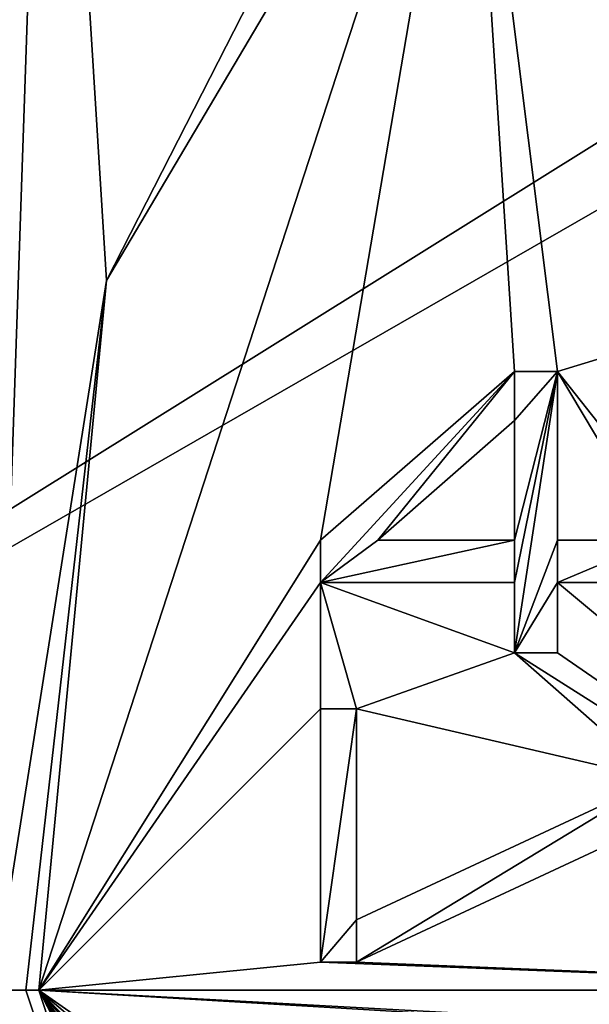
# Model space of a CAD drawing. Header units: millimetres. Extents: x -27.5 to 27.5, y -27.1 to 27.1.
# Tile 114 of 256: x -20.2 to -15.1, y -0.1 to 8.6. Entities that reach past the tile are written whole.
import ezdxf

# ---------------------------------------------------------------- set-up
doc = ezdxf.new("R2010")
doc.units = ezdxf.units.MM
doc.header["$LTSCALE"] = 101.851852
for name, color, linetype in [('100', 7, 'CONTINUOUS'), ('10029', 7, 'CONTINUOUS'), ('10032', 7, 'CONTINUOUS'), ('101', 7, 'CONTINUOUS'), ('102', 7, 'CONTINUOUS'), ('103', 7, 'CONTINUOUS'), ('104', 7, 'CONTINUOUS'), ('105', 7, 'CONTINUOUS'), ('106', 7, 'CONTINUOUS'), ('107', 7, 'CONTINUOUS'), ('108', 7, 'CONTINUOUS'), ('109', 7, 'CONTINUOUS'), ('111', 7, 'CONTINUOUS'), ('69', 7, 'CONTINUOUS'), ('70', 7, 'CONTINUOUS'), ('71', 7, 'CONTINUOUS'), ('74', 7, 'CONTINUOUS'), ('76', 7, 'CONTINUOUS'), ('82', 7, 'CONTINUOUS'), ('83', 7, 'CONTINUOUS'), ('84', 7, 'CONTINUOUS'), ('85', 7, 'CONTINUOUS'), ('90', 7, 'CONTINUOUS'), ('91', 7, 'CONTINUOUS'), ('92', 7, 'CONTINUOUS'), ('93', 7, 'CONTINUOUS'), ('94', 7, 'CONTINUOUS'), ('96', 7, 'CONTINUOUS'), ('97', 7, 'CONTINUOUS'), ('98', 7, 'CONTINUOUS'), ('99', 7, 'CONTINUOUS')]:
    doc.layers.add(name, color=color, linetype=linetype)

msp = doc.modelspace()

# ---------------------------------------------------------------- linework, layer by layer
at = {"layer": '100', "linetype": 'CONTINUOUS'}
for points in [[(-15.7766, 3.625, -42), (-17.5, 3.625, -42), (-15.7766, 3.625, -41), (-15.7766, 3.625, -42)], [(-17.5, 3.625, -42), (-17.5, 3.625, -41), (-15.7766, 3.625, -41), (-17.5, 3.625, -42)]]:
    msp.add_3dface(points, dxfattribs=at)
at = {"layer": '10029', "linetype": 'CONTINUOUS'}
msp.add_3dface([(-16.9894, 4, -42), (-15.7766, 5.0625, -42), (-15.7766, 4, -42), (-16.9894, 4, -42)], dxfattribs=at)
at = {"layer": '10032', "linetype": 'CONTINUOUS'}
for points in [[(-17.5, 0.25, -41), (-17.5, 2.5, -41), (-17.1809, 2.5, -41), (-17.5, 0.25, -41)], [(-17.5, 0.25, -41), (-17.1809, 2.5, -41), (-17.1809, 0.625, -41), (-17.5, 0.25, -41)], [(-17.1809, 0.25, -41), (-17.1809, 0.625, -41), (-14.5, 1.875, -41), (-17.1809, 0.25, -41)], [(-17.1809, 0.25, -41), (-14.5, 1.875, -41), (-14.5, 1.5, -41), (-17.1809, 0.25, -41)], [(-17.1809, 0.25, -41), (-17.5, 0.25, -41), (-17.1809, 0.625, -41), (-17.1809, 0.25, -41)]]:
    msp.add_3dface(points, dxfattribs=at)
at = {"layer": '101', "linetype": 'CONTINUOUS'}
for points in [[(-17.5, 3.625, -42), (-17.5, 4, -42), (-17.5, 4, -41), (-17.5, 3.625, -42)], [(-17.5, 3.625, -42), (-17.5, 4, -41), (-17.5, 3.625, -41), (-17.5, 3.625, -42)]]:
    msp.add_3dface(points, dxfattribs=at)
at = {"layer": '102', "linetype": 'CONTINUOUS'}
for points in [[(-16.9894, 4, -41), (-15.7766, 5.0625, -41), (-16.9894, 4, -42), (-16.9894, 4, -41)], [(-15.7766, 5.0625, -41), (-15.7766, 5.0625, -42), (-16.9894, 4, -42), (-15.7766, 5.0625, -41)]]:
    msp.add_3dface(points, dxfattribs=at)
at = {"layer": '103', "linetype": 'CONTINUOUS'}
for points in [[(-15.7766, 4, -41), (-16.9894, 4, -41), (-15.7766, 4, -42), (-15.7766, 4, -41)], [(-16.9894, 4, -41), (-16.9894, 4, -42), (-15.7766, 4, -42), (-16.9894, 4, -41)]]:
    msp.add_3dface(points, dxfattribs=at)
at = {"layer": '104', "linetype": 'CONTINUOUS'}
for points in [[(-15.7766, 5.0625, -41), (-15.7766, 4, -41), (-15.7766, 5.0625, -42), (-15.7766, 5.0625, -41)], [(-15.7766, 5.0625, -42), (-15.7766, 4, -41), (-15.7766, 4, -42), (-15.7766, 5.0625, -42)]]:
    msp.add_3dface(points, dxfattribs=at)
at = {"layer": '105', "linetype": 'CONTINUOUS'}
for points in [[(-17.1809, 0.25, -42), (-17.5, 0.25, -42), (-17.5, 0.25, -41), (-17.1809, 0.25, -42)], [(-17.1809, 0.25, -41), (-17.1809, 0.25, -42), (-17.5, 0.25, -41), (-17.1809, 0.25, -41)]]:
    msp.add_3dface(points, dxfattribs=at)
at = {"layer": '106', "linetype": 'CONTINUOUS'}
for points in [[(-17.5, 0.25, -42), (-17.5, 2.5, -42), (-17.5, 0.25, -41), (-17.5, 0.25, -42)], [(-17.5, 0.25, -41), (-17.5, 2.5, -42), (-17.5, 2.5, -41), (-17.5, 0.25, -41)]]:
    msp.add_3dface(points, dxfattribs=at)
at = {"layer": '107', "linetype": 'CONTINUOUS'}
for points in [[(-17.5, 2.5, -42), (-17.1809, 2.5, -42), (-17.1809, 2.5, -41), (-17.5, 2.5, -42)], [(-17.5, 2.5, -41), (-17.5, 2.5, -42), (-17.1809, 2.5, -41), (-17.5, 2.5, -41)]]:
    msp.add_3dface(points, dxfattribs=at)
at = {"layer": '108', "linetype": 'CONTINUOUS'}
for points in [[(-17.1809, 2.5, -42), (-17.1809, 0.625, -42), (-17.1809, 2.5, -41), (-17.1809, 2.5, -42)], [(-17.1809, 2.5, -41), (-17.1809, 0.625, -42), (-17.1809, 0.625, -41), (-17.1809, 2.5, -41)]]:
    msp.add_3dface(points, dxfattribs=at)
at = {"layer": '109', "linetype": 'CONTINUOUS'}
for points in [[(-17.1809, 0.625, -42), (-14.5, 1.875, -42), (-17.1809, 0.625, -41), (-17.1809, 0.625, -42)], [(-17.1809, 0.625, -41), (-14.5, 1.875, -42), (-14.5, 1.875, -41), (-17.1809, 0.625, -41)]]:
    msp.add_3dface(points, dxfattribs=at)
at = {"layer": '111', "linetype": 'CONTINUOUS'}
for points in [[(-14.5, 1.5, -42), (-17.1809, 0.25, -42), (-14.5, 1.5, -41), (-14.5, 1.5, -42)], [(-17.1809, 0.25, -42), (-17.1809, 0.25, -41), (-14.5, 1.5, -41), (-17.1809, 0.25, -42)]]:
    msp.add_3dface(points, dxfattribs=at)
at = {"layer": '69', "linetype": 'CONTINUOUS'}
for points in [[(-24.6, 0, -40), (-19.9062, 14.4534, -40), (-20.4, 0, -40), (-24.6, 0, -40)], [(-20.4, 0, -40), (-19.9062, 14.4534, -40), (-19.4004, 6.3075, -40), (-20.4, 0, -40)], [(-19.4004, 6.3075, -40), (-19.9062, 14.4534, -40), (-16.5002, 11.996, -40), (-19.4004, 6.3075, -40)], [(-19.9062, -14.4534, -40), (-24.6, 0, -40), (-16.5002, -11.996, -40), (-19.9062, -14.4534, -40)], [(-16.5002, -11.996, -40), (-24.6, 0, -40), (-19.4004, -6.3075, -40), (-16.5002, -11.996, -40)], [(-19.4004, -6.3075, -40), (-24.6, 0, -40), (-20.4, 0, -40), (-19.4004, -6.3075, -40)]]:
    msp.add_3dface(points, dxfattribs=at)
at = {"layer": '70', "linetype": 'CONTINUOUS'}
for points in [[(-20, 0, -42), (-16.1804, 11.7557, -40.4), (-16.1802, 11.7558, -42), (-20, 0, -42)], [(-20, 0, -40.4), (-16.1804, 11.7557, -40.4), (-20, 0, -42), (-20, 0, -40.4)]]:
    msp.add_3dface(points, dxfattribs=at)
at = {"layer": '71', "linetype": 'CONTINUOUS'}
for points in [[(-20, 0, -42), (-16.1802, 11.7558, -42), (-17.5, 4, -42), (-20, 0, -42)], [(-17.5, 4, -42), (-16.1802, 11.7558, -42), (-15.7766, 5.5, -42), (-17.5, 4, -42)], [(-7.8137, 7.8133, -42), (-16.1802, 11.7558, -42), (0, 11.0499, -42), (-7.8137, 7.8133, -42)], [(-16.1802, 11.7558, -42), (-7.8137, 7.8133, -42), (-15.3936, 5.5, -42), (-16.1802, 11.7558, -42)], [(-15.7766, 5.5, -42), (-16.1802, 11.7558, -42), (-15.3936, 5.5, -42), (-15.7766, 5.5, -42)], [(-7.8137, 7.8133, -42), (-11.05, 0, -42), (-15.3936, 5.5, -42), (-7.8137, 7.8133, -42)], [(-15.3936, 5.5, -42), (-11.05, 0, -42), (-14.5, 4, -42), (-15.3936, 5.5, -42)], [(-15.3936, 4, -42), (-15.3936, 5.5, -42), (-14.5, 4, -42), (-15.3936, 4, -42)], [(-20, 0, -42), (-17.5, 4, -42), (-17.5, 3.625, -42), (-20, 0, -42)], [(-20, 0, -42), (-17.5, 3.625, -42), (-17.5, 2.5, -42), (-20, 0, -42)], [(-15.7766, 3.625, -42), (-15.7766, 3, -42), (-17.5, 3.625, -42), (-15.7766, 3.625, -42)], [(-17.5, 3.625, -42), (-15.7766, 3, -42), (-17.1809, 2.5, -42), (-17.5, 3.625, -42)], [(-17.5, 2.5, -42), (-17.5, 3.625, -42), (-17.1809, 2.5, -42), (-17.5, 2.5, -42)], [(-14.5, 3.625, -42), (-11.05, 0, -42), (-15.3936, 3.625, -42), (-14.5, 3.625, -42)], [(-15.3936, 3.625, -42), (-11.05, 0, -42), (-15.3936, 3, -42), (-15.3936, 3.625, -42)], [(-17.1809, 2.5, -42), (-15.7766, 3, -42), (-14.5, 1.875, -42), (-17.1809, 2.5, -42)], [(-15.3936, 3, -42), (-11.05, 0, -42), (-15.7766, 3, -42), (-15.3936, 3, -42)], [(-15.7766, 3, -42), (-11.05, 0, -42), (-14.5, 1.875, -42), (-15.7766, 3, -42)], [(-17.5, 0.25, -42), (-20, 0, -42), (-17.5, 2.5, -42), (-17.5, 0.25, -42)], [(-17.1809, 0.625, -42), (-17.1809, 2.5, -42), (-14.5, 1.875, -42), (-17.1809, 0.625, -42)], [(-11.05, 0, -42), (-17.1809, 0.25, -42), (-14.5, 1.5, -42), (-11.05, 0, -42)], [(-11.05, 0, -42), (-20, 0, -42), (-17.5, 0.25, -42), (-11.05, 0, -42)], [(-17.1809, 0.25, -42), (-11.05, 0, -42), (-17.5, 0.25, -42), (-17.1809, 0.25, -42)], [(-16.1802, -11.7558, -42), (-20, 0, -42), (-17.3085, -5.1875, -42), (-16.1802, -11.7558, -42)], [(-20, 0, -42), (-11.05, 0, -42), (-15.3936, -0.25, -42), (-20, 0, -42)], [(-17.5, -1.75, -42), (-20, 0, -42), (-15.7766, -0.25, -42), (-17.5, -1.75, -42)], [(-20, 0, -42), (-17.5, -1.75, -42), (-17.5, -2.125, -42), (-20, 0, -42)], [(-15.7766, -0.25, -42), (-20, 0, -42), (-15.3936, -0.25, -42), (-15.7766, -0.25, -42)], [(-20, 0, -42), (-17.5, -2.125, -42), (-16.7979, -3.3125, -42), (-20, 0, -42)], [(-17.3085, -5.1875, -42), (-20, 0, -42), (-17.4362, -4.9375, -42), (-17.3085, -5.1875, -42)], [(-17.4362, -4.9375, -42), (-20, 0, -42), (-17.5, -4.5625, -42), (-17.4362, -4.9375, -42)], [(-17.5, -4.5625, -42), (-20, 0, -42), (-17.5, -4.3125, -42), (-17.5, -4.5625, -42)], [(-17.5, -4.3125, -42), (-20, 0, -42), (-17.4362, -3.875, -42), (-17.5, -4.3125, -42)], [(-17.4362, -3.875, -42), (-20, 0, -42), (-17.3085, -3.625, -42), (-17.4362, -3.875, -42)], [(-17.3085, -3.625, -42), (-20, 0, -42), (-17.0532, -3.375, -42), (-17.3085, -3.625, -42)], [(-17.0532, -3.375, -42), (-20, 0, -42), (-16.7979, -3.3125, -42), (-17.0532, -3.375, -42)], [(-11.05, 0, -42), (-7.8137, -7.8133, -42), (-15.3936, -0.25, -42), (-11.05, 0, -42)]]:
    msp.add_3dface(points, dxfattribs=at)
at = {"layer": '74', "linetype": 'CONTINUOUS'}
for points in [[(-20, 0, -40.4), (-20, 0, -42), (-16.1802, -11.7558, -42), (-20, 0, -40.4)], [(-20, 0, -40.4), (-16.1802, -11.7558, -42), (-16.1804, -11.7557, -40.4), (-20, 0, -40.4)]]:
    msp.add_3dface(points, dxfattribs=at)
at = {"layer": '76', "linetype": 'CONTINUOUS'}
for points in [[(-27.1, 0, -37), (-4.5732, 14.0757, -37), (-21.9291, 15.9224, -37), (-27.1, 0, -37)], [(-11.9735, 8.6991, -37), (-4.5732, 14.0757, -37), (-27.1, 0, -37), (-11.9735, 8.6991, -37)], [(-14.8, 0, -37), (-11.9735, 8.6991, -37), (-27.1, 0, -37), (-14.8, 0, -37)], [(-14.8, 0, -37), (-27.1, 0, -37), (-21.9291, -15.9224, -37), (-14.8, 0, -37)], [(-11.9735, -8.6991, -37), (-14.8, 0, -37), (-21.9291, -15.9224, -37), (-11.9735, -8.6991, -37)]]:
    msp.add_3dface(points, dxfattribs=at)
at = {"layer": '82', "linetype": 'CONTINUOUS'}
for points in [[(-25, 0, -40.4), (-19.9062, -14.4534, -40), (-20.2254, -14.6946, -40.4), (-25, 0, -40.4)], [(-19.9062, -14.4534, -40), (-25, 0, -40.4), (-24.8828, 0, -40.1172), (-19.9062, -14.4534, -40)], [(-24.6, 0, -40), (-19.9062, -14.4534, -40), (-24.8828, 0, -40.1172), (-24.6, 0, -40)]]:
    msp.add_3dface(points, dxfattribs=at)
at = {"layer": '83', "linetype": 'CONTINUOUS'}
msp.add_3dface([(-20.2254, 14.6946, -40.4), (-19.9062, 14.4534, -40), (-24.6, 0, -40), (-20.2254, 14.6946, -40.4)], dxfattribs=at)
at = {"layer": '84', "linetype": 'CONTINUOUS'}
for points in [[(-19.4004, -6.3075, -40), (-20.4, 0, -40), (-16.1804, -11.7557, -40.4), (-19.4004, -6.3075, -40)], [(-16.1804, -11.7557, -40.4), (-20.4, 0, -40), (-20.1172, 0, -40.1172), (-16.1804, -11.7557, -40.4)], [(-20, 0, -40.4), (-16.1804, -11.7557, -40.4), (-20.1172, 0, -40.1172), (-20, 0, -40.4)]]:
    msp.add_3dface(points, dxfattribs=at)
at = {"layer": '85', "linetype": 'CONTINUOUS'}
for points in [[(-19.4004, 6.3075, -40), (-16.5002, 11.996, -40), (-16.1804, 11.7557, -40.4), (-19.4004, 6.3075, -40)], [(-19.4004, 6.3075, -40), (-16.1804, 11.7557, -40.4), (-20, 0, -40.4), (-19.4004, 6.3075, -40)], [(-20.4, 0, -40), (-19.4004, 6.3075, -40), (-20.1172, 0, -40.1172), (-20.4, 0, -40)], [(-19.4004, 6.3075, -40), (-20, 0, -40.4), (-20.1172, 0, -40.1172), (-19.4004, 6.3075, -40)]]:
    msp.add_3dface(points, dxfattribs=at)
at = {"layer": '90', "linetype": 'CONTINUOUS'}
for points in [[(-17.5, 3.625, -41), (-17.5, 4, -41), (-15.7766, 5.5, -41), (-17.5, 3.625, -41)], [(-17.5, 3.625, -41), (-15.7766, 5.5, -41), (-16.9894, 4, -41), (-17.5, 3.625, -41)], [(-15.7766, 5.5, -41), (-15.7766, 5.0625, -41), (-16.9894, 4, -41), (-15.7766, 5.5, -41)], [(-15.7766, 3, -41), (-15.7766, 3.625, -41), (-15.3936, 5.5, -41), (-15.7766, 3, -41)], [(-15.3936, 5.5, -41), (-15.7766, 3.625, -41), (-15.7766, 4, -41), (-15.3936, 5.5, -41)], [(-15.3936, 4, -41), (-15.7766, 3, -41), (-15.3936, 5.5, -41), (-15.3936, 4, -41)], [(-15.7766, 5.5, -41), (-15.3936, 5.5, -41), (-15.7766, 5.0625, -41), (-15.7766, 5.5, -41)], [(-15.7766, 5.0625, -41), (-15.3936, 5.5, -41), (-15.7766, 4, -41), (-15.7766, 5.0625, -41)], [(-15.7766, 3.625, -41), (-17.5, 3.625, -41), (-15.7766, 4, -41), (-15.7766, 3.625, -41)], [(-15.7766, 4, -41), (-17.5, 3.625, -41), (-16.9894, 4, -41), (-15.7766, 4, -41)], [(-15.3936, 3.625, -41), (-15.7766, 3, -41), (-15.3936, 4, -41), (-15.3936, 3.625, -41)], [(-14.5, 3.625, -41), (-15.3936, 3.625, -41), (-14.5, 4, -41), (-14.5, 3.625, -41)], [(-14.5, 4, -41), (-15.3936, 3.625, -41), (-15.3936, 4, -41), (-14.5, 4, -41)], [(-15.3936, 3, -41), (-15.7766, 3, -41), (-15.3936, 3.625, -41), (-15.3936, 3, -41)]]:
    msp.add_3dface(points, dxfattribs=at)
at = {"layer": '91', "linetype": 'CONTINUOUS'}
for points in [[(-17.5, 4, -42), (-15.7766, 5.5, -42), (-17.5, 4, -41), (-17.5, 4, -42)], [(-17.5, 4, -41), (-15.7766, 5.5, -42), (-15.7766, 5.5, -41), (-17.5, 4, -41)]]:
    msp.add_3dface(points, dxfattribs=at)
at = {"layer": '92', "linetype": 'CONTINUOUS'}
for points in [[(-15.7766, 5.5, -42), (-15.3936, 5.5, -42), (-15.3936, 5.5, -41), (-15.7766, 5.5, -42)], [(-15.7766, 5.5, -42), (-15.3936, 5.5, -41), (-15.7766, 5.5, -41), (-15.7766, 5.5, -42)]]:
    msp.add_3dface(points, dxfattribs=at)
at = {"layer": '93', "linetype": 'CONTINUOUS'}
for points in [[(-15.3936, 5.5, -42), (-15.3936, 4, -42), (-15.3936, 5.5, -41), (-15.3936, 5.5, -42)], [(-15.3936, 4, -42), (-15.3936, 4, -41), (-15.3936, 5.5, -41), (-15.3936, 4, -42)]]:
    msp.add_3dface(points, dxfattribs=at)
at = {"layer": '94', "linetype": 'CONTINUOUS'}
for points in [[(-15.3936, 4, -42), (-14.5, 4, -42), (-14.5, 4, -41), (-15.3936, 4, -42)], [(-15.3936, 4, -42), (-14.5, 4, -41), (-15.3936, 4, -41), (-15.3936, 4, -42)]]:
    msp.add_3dface(points, dxfattribs=at)
at = {"layer": '96', "linetype": 'CONTINUOUS'}
for points in [[(-14.5, 3.625, -42), (-15.3936, 3.625, -42), (-15.3936, 3.625, -41), (-14.5, 3.625, -42)], [(-14.5, 3.625, -42), (-15.3936, 3.625, -41), (-14.5, 3.625, -41), (-14.5, 3.625, -42)]]:
    msp.add_3dface(points, dxfattribs=at)
at = {"layer": '97', "linetype": 'CONTINUOUS'}
for points in [[(-15.3936, 3.625, -42), (-15.3936, 3, -42), (-15.3936, 3, -41), (-15.3936, 3.625, -42)], [(-15.3936, 3.625, -42), (-15.3936, 3, -41), (-15.3936, 3.625, -41), (-15.3936, 3.625, -42)]]:
    msp.add_3dface(points, dxfattribs=at)
at = {"layer": '98', "linetype": 'CONTINUOUS'}
for points in [[(-15.3936, 3, -42), (-15.7766, 3, -42), (-15.7766, 3, -41), (-15.3936, 3, -42)], [(-15.3936, 3, -42), (-15.7766, 3, -41), (-15.3936, 3, -41), (-15.3936, 3, -42)]]:
    msp.add_3dface(points, dxfattribs=at)
at = {"layer": '99', "linetype": 'CONTINUOUS'}
for points in [[(-15.7766, 3, -42), (-15.7766, 3.625, -42), (-15.7766, 3.625, -41), (-15.7766, 3, -42)], [(-15.7766, 3, -42), (-15.7766, 3.625, -41), (-15.7766, 3, -41), (-15.7766, 3, -42)]]:
    msp.add_3dface(points, dxfattribs=at)

doc.saveas('drawing.dxf')
